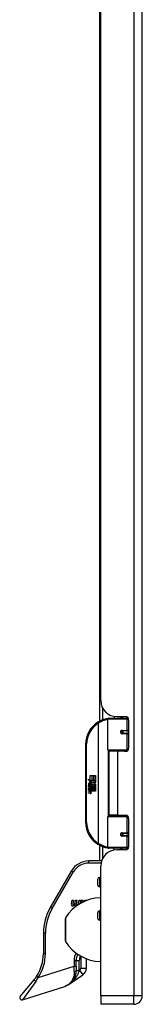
# Model space of a CAD drawing. Header units: inches. Extents: x 6 to 174, y 10 to 93.
# Tile 43 of 127: x 46.92 to 49.28, y 28.98 to 47.91. Entities that reach past the tile are written whole.
import ezdxf

# ---------------------------------------------------------------- set-up
doc = ezdxf.new("R2010")
doc.units = ezdxf.units.IN
doc.header["$MEASUREMENT"] = 0
doc.layers.add('Visible Edges(ANSI)', color=7, linetype='Continuous', lineweight=25)
doc.layers.add('Visible Tangent Edges(ANSI)', color=7, linetype='Continuous', lineweight=25)

msp = doc.modelspace()

# ---------------------------------------------------------------- linework, layer by layer
at = {"layer": 'Visible Edges(ANSI)'}
for p, q in [((49.276, 29.137), (49.276, 70.618)), ((48.457, 34.42), (48.457, 48.683)), ((48.476, 34.819), (48.476, 48.284)), ((48.631, 34.476), (48.961, 34.476)), ((48.736, 34.511), (48.736, 34.476)), ((48.788, 34.507), (48.954, 34.507)), ((48.862, 34.507), (48.862, 34.476)), ((49.005, 34.476), (48.961, 34.476)), ((48.611, 33.871), (48.611, 34.456)), ((49.013, 34.448), (49.013, 33.9)), ((48.878, 34.231), (48.878, 34.229)), ((48.883, 34.23), (48.878, 34.23)), ((48.97, 34.232), (48.883, 34.232)), ((48.883, 34.188), (48.97, 34.188)), ((48.886, 34.23), (48.886, 34.232)), ((48.886, 34.191), (48.887, 34.188)), ((48.97, 34.232), (49.013, 34.232)), ((49.013, 34.188), (48.97, 34.188)), ((48.186, 33.976), (48.186, 32.476)), ((48.964, 33.856), (48.627, 33.856)), ((48.799, 33.841), (48.631, 33.841)), ((48.631, 33.841), (48.631, 32.61)), ((48.703, 33.856), (48.703, 33.841)), ((48.954, 33.841), (48.799, 33.841)), ((48.894, 33.856), (48.894, 33.841)), ((48.964, 33.856), (48.992, 33.856)), ((48.274, 33.376), (48.306, 33.376)), ((48.274, 33.279), (48.274, 33.376)), ((48.306, 33.376), (48.306, 33.277)), ((48.311, 33.376), (48.343, 33.376)), ((48.311, 33.277), (48.311, 33.376)), ((48.343, 33.376), (48.343, 33.277)), ((48.347, 33.277), (48.347, 33.376)), ((48.347, 33.376), (48.379, 33.376)), ((48.379, 33.376), (48.379, 33.242)), ((48.226, 33.304), (48.274, 33.279)), ((48.272, 33.26), (48.226, 33.304)), ((48.241, 33.18), (48.269, 33.156)), ((48.241, 33.164), (48.241, 33.18)), ((48.26, 33.151), (48.241, 33.164)), ((48.241, 33.141), (48.26, 33.148)), ((48.241, 33.125), (48.241, 33.141)), ((48.269, 33.138), (48.241, 33.125)), ((48.252, 33.186), (48.243, 33.186)), ((48.258, 33.258), (48.272, 33.26)), ((48.302, 33.226), (48.258, 33.258)), ((48.26, 33.148), (48.26, 33.151)), ((48.264, 33.179), (48.264, 33.216)), ((48.269, 33.156), (48.295, 33.17)), ((48.295, 33.114), (48.269, 33.138)), ((48.273, 33.214), (48.273, 33.19)), ((48.277, 33.277), (48.307, 33.262)), ((48.306, 33.277), (48.277, 33.277)), ((48.295, 33.153), (48.277, 33.146)), ((48.277, 33.146), (48.277, 33.144)), ((48.277, 33.144), (48.295, 33.13)), ((48.28, 33.144), (48.298, 33.151)), ((48.379, 33.144), (48.28, 33.144)), ((48.288, 33.139), (48.379, 33.139)), ((48.298, 33.132), (48.288, 33.139)), ((48.291, 33.219), (48.302, 33.226)), ((48.295, 33.17), (48.295, 33.153)), ((48.307, 33.262), (48.297, 33.26)), ((48.297, 33.26), (48.325, 33.24)), ((48.298, 33.174), (48.378, 33.174)), ((48.298, 33.151), (48.298, 33.174)), ((48.329, 33.21), (48.299, 33.189)), ((48.343, 33.277), (48.311, 33.277)), ((48.325, 33.24), (48.378, 33.277)), ((48.378, 33.174), (48.329, 33.21)), ((48.378, 33.277), (48.347, 33.277)), ((48.379, 33.242), (48.353, 33.224)), ((48.353, 33.224), (48.379, 33.21)), ((48.379, 33.21), (48.379, 33.144)), ((48.379, 33.139), (48.379, 33.11)), ((48.241, 33.118), (48.295, 33.108)), ((48.241, 33.105), (48.241, 33.118)), ((48.263, 33.101), (48.241, 33.105)), ((48.241, 33.084), (48.275, 33.078)), ((48.241, 33.071), (48.241, 33.084)), ((48.263, 33.067), (48.241, 33.071)), ((48.241, 33.05), (48.275, 33.044)), ((48.241, 33.037), (48.241, 33.05)), ((48.275, 33.03), (48.241, 33.037)), ((48.286, 33.098), (48.286, 33.095)), ((48.295, 33.097), (48.286, 33.098)), ((48.292, 33.094), (48.298, 33.093)), ((48.295, 33.13), (48.295, 33.114)), ((48.295, 33.108), (48.295, 33.097)), ((48.298, 33.11), (48.298, 33.132)), ((48.379, 33.11), (48.298, 33.11)), ((48.298, 33.105), (48.379, 33.105)), ((48.298, 33.093), (48.298, 33.105)), ((48.379, 33.076), (48.299, 33.076)), ((48.379, 33.105), (48.379, 33.076)), ((48.611, 31.995), (48.611, 32.58)), ((48.627, 32.596), (48.964, 32.596)), ((48.799, 32.61), (48.631, 32.61)), ((48.703, 32.596), (48.703, 32.61)), ((48.799, 32.61), (48.954, 32.61)), ((48.894, 32.596), (48.894, 32.61)), ((48.992, 32.596), (48.964, 32.596)), ((49.013, 32.551), (49.013, 32.004)), ((48.878, 32.22), (48.878, 32.222)), ((48.878, 32.222), (48.883, 32.222)), ((48.97, 32.263), (48.883, 32.263)), ((48.883, 32.22), (48.97, 32.22)), ((48.886, 32.261), (48.887, 32.263)), ((48.886, 32.222), (48.886, 32.22)), ((48.97, 32.263), (49.013, 32.263)), ((49.013, 32.22), (48.97, 32.22)), ((48.457, 31.732), (48.457, 32.031)), ((48.961, 31.976), (48.631, 31.976)), ((48.736, 31.94), (48.736, 31.976)), ((48.954, 31.945), (48.788, 31.945)), ((48.862, 31.945), (48.862, 31.976)), ((48.961, 31.976), (49.005, 31.976)), ((48.492, 31.732), (48.251, 31.732)), ((48.476, 29.137), (48.476, 31.633)), ((47.91, 31.535), (47.506, 30.835)), ((48.42, 31.269), (48.42, 31.383)), ((48.476, 31.414), (48.452, 31.414)), ((48.476, 31.237), (48.452, 31.237)), ((47.913, 30.909), (47.926, 30.976)), ((47.926, 30.976), (47.952, 30.976)), ((47.952, 30.976), (47.94, 30.908)), ((47.984, 30.932), (47.992, 30.976)), ((47.992, 30.976), (48.018, 30.976)), ((48.018, 30.976), (48.006, 30.908)), ((48.04, 30.887), (48.039, 30.887)), ((48.051, 30.932), (48.059, 30.976)), ((48.059, 30.976), (48.085, 30.976)), ((48.085, 30.976), (48.073, 30.908)), ((48.098, 30.976), (48.13, 30.976)), ((48.118, 30.934), (48.098, 30.976)), ((48.13, 30.976), (48.142, 30.945)), ((48.161, 30.954), (48.176, 30.976)), ((48.176, 30.976), (48.208, 30.976)), ((48.208, 30.976), (48.205, 30.972)), ((48.42, 30.627), (48.42, 30.741)), ((48.476, 30.773), (48.452, 30.773)), ((47.798, 30.194), (47.798, 30.627)), ((48.476, 30.596), (48.452, 30.596)), ((47.374, 30.343), (47.374, 29.949)), ((48.004, 29.707), (48.004, 29.819)), ((48.201, 29.672), (48.201, 29.851)), ((47.867, 29.36), (48.133, 29.542)), ((48.004, 29.707), (48.004, 29.62)), ((46.928, 29.126), (47.194, 29.447)), ((46.97, 29.063), (47.784, 29.32)), ((48.476, 29.137), (48.476, 28.976)), ((49.115, 28.976), (48.476, 28.976))]:
    msp.add_line(p, q, dxfattribs=at)
at = {"layer": 'Visible Edges(ANSI)', "flags": 128}
for points in [[(48.618, 34.471), (48.618, 34.471), (48.618, 34.471), (48.617, 34.471), (48.617, 34.471), (48.617, 34.471), (48.617, 34.471), (48.616, 34.471), (48.616, 34.471), (48.616, 34.471), (48.616, 34.471), (48.615, 34.471), (48.615, 34.471), (48.615, 34.471), (48.615, 34.471), (48.614, 34.471), (48.614, 34.471), (48.614, 34.47), (48.614, 34.47), (48.613, 34.47), (48.613, 34.47), (48.613, 34.47), (48.613, 34.47), (48.612, 34.47), (48.612, 34.47)], [(48.883, 34.188), (48.881, 34.188), (48.878, 34.189), (48.875, 34.19), (48.873, 34.191), (48.871, 34.192), (48.868, 34.194), (48.866, 34.196), (48.865, 34.199), (48.863, 34.201), (48.862, 34.204), (48.862, 34.207), (48.862, 34.21), (48.862, 34.213), (48.862, 34.216), (48.863, 34.219), (48.865, 34.221), (48.866, 34.224), (48.868, 34.226), (48.871, 34.228), (48.873, 34.229), (48.875, 34.23), (48.878, 34.231), (48.881, 34.231), (48.883, 34.232)], [(48.93, 33.841), (48.933, 33.842), (48.935, 33.843), (48.938, 33.844), (48.94, 33.845), (48.943, 33.846), (48.945, 33.847), (48.948, 33.847), (48.951, 33.848), (48.953, 33.849), (48.956, 33.85), (48.958, 33.85), (48.961, 33.851), (48.963, 33.851), (48.966, 33.852), (48.968, 33.852), (48.971, 33.853), (48.974, 33.853), (48.976, 33.854), (48.979, 33.854), (48.981, 33.854), (48.984, 33.855), (48.987, 33.855), (48.989, 33.855), (48.992, 33.855)], [(48.992, 32.596), (48.989, 32.596), (48.987, 32.597), (48.984, 32.597), (48.981, 32.597), (48.979, 32.597), (48.976, 32.598), (48.974, 32.598), (48.971, 32.599), (48.968, 32.599), (48.966, 32.6), (48.963, 32.6), (48.961, 32.601), (48.958, 32.601), (48.956, 32.602), (48.953, 32.603), (48.951, 32.603), (48.948, 32.604), (48.945, 32.605), (48.943, 32.606), (48.94, 32.606), (48.938, 32.607), (48.935, 32.608), (48.933, 32.609), (48.93, 32.61)], [(48.883, 32.22), (48.881, 32.22), (48.878, 32.22), (48.875, 32.221), (48.873, 32.222), (48.871, 32.224), (48.868, 32.226), (48.866, 32.228), (48.865, 32.23), (48.863, 32.233), (48.862, 32.236), (48.862, 32.239), (48.862, 32.242), (48.862, 32.244), (48.862, 32.247), (48.863, 32.25), (48.865, 32.253), (48.866, 32.255), (48.868, 32.257), (48.871, 32.259), (48.873, 32.26), (48.875, 32.262), (48.878, 32.262), (48.881, 32.263), (48.883, 32.263)], [(48.612, 31.981), (48.612, 31.981), (48.613, 31.981), (48.613, 31.981), (48.613, 31.981), (48.613, 31.981), (48.614, 31.981), (48.614, 31.981), (48.614, 31.981), (48.614, 31.981), (48.615, 31.981), (48.615, 31.981), (48.615, 31.981), (48.615, 31.981), (48.616, 31.981), (48.616, 31.981), (48.616, 31.981), (48.616, 31.981), (48.617, 31.981), (48.617, 31.981), (48.617, 31.981), (48.617, 31.98), (48.618, 31.98), (48.618, 31.98), (48.618, 31.98)], [(47.784, 29.32), (47.798, 29.325), (47.812, 29.33), (47.826, 29.336), (47.839, 29.343), (47.852, 29.351), (47.865, 29.359), (47.877, 29.367), (47.889, 29.377), (47.901, 29.387), (47.912, 29.398), (47.923, 29.409), (47.933, 29.421), (47.943, 29.434), (47.953, 29.448), (47.962, 29.462), (47.97, 29.477), (47.977, 29.493), (47.984, 29.509), (47.99, 29.526), (47.995, 29.544), (47.999, 29.562), (48.002, 29.581), (48.004, 29.601), (48.004, 29.62)], [(47.242, 29.512), (47.24, 29.509), (47.238, 29.506), (47.236, 29.503), (47.234, 29.5), (47.232, 29.498), (47.23, 29.495), (47.228, 29.492), (47.226, 29.489), (47.225, 29.487), (47.223, 29.484), (47.221, 29.481), (47.219, 29.478), (47.216, 29.476), (47.214, 29.473), (47.212, 29.47), (47.21, 29.468), (47.208, 29.465), (47.206, 29.462), (47.204, 29.46), (47.202, 29.457), (47.2, 29.454), (47.198, 29.452), (47.196, 29.449), (47.194, 29.447)]]:
    msp.add_lwpolyline(points, dxfattribs=at)
at = {"layer": 'Visible Edges(ANSI)'}
for centre in [(48.883, 34.21), (48.883, 32.241)]:
    msp.add_circle(centre, 0.0197, dxfattribs=at)
for centre, radius, start, end in [((48.788, 34.819), 0.312, 180, 270), ((48.686, 33.976), 0.5, 98.5081, 122.2377), ((48.631, 34.456), 0.0197, 90, 180), ((48.954, 34.448), 0.0591, 0, 90), ((48.686, 33.976), 0.5, 122.2377, 180), ((48.883, 34.21), 0.0217, 279.147, 90), ((48.954, 33.9), 0.0591, 270, 0), ((48.627, 33.871), 0.0157, 180, 270), ((48.261, 33.21), 0.0197, 86.5646, 171.5605), ((48.301, 33.204), 0.0607, 171.5605, 197.3343), ((48.281, 33.198), 0.0307, 154.6784, 202.5609), ((48.262, 33.207), 0.0096, 73.5261, 154.6784), ((48.26, 33.19), 0.0398, 44.1684, 86.5646), ((48.276, 33.205), 0.0282, 246.1555, 293.8445), ((48.271, 33.198), 0.0168, 19.3797, 82.9975), ((48.278, 33.199), 0.00955, 241.4547, 321.1652), ((48.277, 33.2), 0.0109, 321.1652, 19.3797), ((48.281, 33.193), 0.0152, 293.8445, 355.0802), ((48.267, 33.197), 0.0299, 350.4085, 44.1684), ((48.267, 33.197), 0.033, 347.079, 43.1785), ((48.255, 33.055), 0.0465, 57.5992, 80), ((48.256, 33.021), 0.0465, 58.5584, 80.8257), ((48.277, 33.09), 0.0123, 260, 293.5571), ((48.277, 33.056), 0.0123, 259.9922, 293.5487), ((48.28, 33.059), 0.0288, 259, 288.4748), ((48.273, 33.083), 0.0126, 6.03, 57.5992), ((48.273, 33.05), 0.0126, 6.1027, 57.6083), ((48.28, 33.084), 0.006, 293.5571, 6.03), ((48.28, 33.05), 0.006, 293.5487, 6.1027), ((48.281, 33.092), 0.0288, 273.6169, 286.9928), ((48.272, 33.041), 0.0246, 359.6788, 63.9508), ((48.273, 33.074), 0.024, 359.4776, 57.4114), ((48.287, 33.074), 0.0101, 286.9928, 359.4776), ((48.286, 33.041), 0.0105, 288.4748, 359.6788), ((48.275, 33.076), 0.024, 358.7952, 46.5849), ((48.627, 32.58), 0.0157, 90, 180), ((48.954, 32.551), 0.0591, 0, 90), ((48.686, 32.476), 0.5, 180, 237.7623), ((48.883, 32.241), 0.0217, 270, 80.853), ((48.686, 32.476), 0.5, 237.7623, 261.4919), ((48.954, 32.004), 0.0591, 270, 0), ((48.788, 31.633), 0.312, 90, 180), ((48.631, 31.995), 0.0197, 180, 270), ((48.251, 31.338), 0.394, 90, 150), ((48.452, 31.383), 0.0315, 90, 180), ((48.452, 31.269), 0.0315, 180, 270), ((48.485, 30.223), 0.8, 90.6911, 148.9551), ((47.968, 30.898), 0.0567, 169, 198.4748), ((47.934, 30.886), 0.0207, 198.4748, 269.6788), ((47.934, 30.914), 0.0483, 269.6788, 333.9508), ((47.964, 30.904), 0.0242, 169.9922, 203.5487), ((47.952, 30.899), 0.0118, 203.5487, 276.1027), ((47.951, 30.912), 0.0248, 276.1027, 327.6083), ((47.894, 30.946), 0.0915, 328.5584, 350.8257), ((48.034, 30.896), 0.0567, 183.6169, 196.9928), ((47.999, 30.886), 0.02, 196.9928, 269.4776), ((47.999, 30.913), 0.0472, 269.4776, 283.8511), ((48.03, 30.904), 0.0242, 170, 203.5571), ((48.018, 30.899), 0.0118, 203.5571, 276.03), ((48.017, 30.912), 0.0248, 276.03, 327.5992), ((47.961, 30.948), 0.0915, 327.5992, 350), ((47.999, 30.913), 0.0472, 326.4578, 327.4114), ((48.359, 30.343), 0.984, 150, 180), ((48.452, 30.741), 0.0315, 90, 180), ((47.813, 30.627), 0.0156, 148.9551, 180), ((48.452, 30.627), 0.0315, 180, 270), ((47.813, 30.194), 0.0156, 180, 211.0449), ((48.485, 30.599), 0.8, 211.0449, 269.3089), ((46.587, 29.949), 0.787, 326.2645, 0), ((48.241, 29.819), 0.236, 150.0223, 180), ((48.044, 29.672), 0.157, 304.35, 0), ((46.958, 29.101), 0.0394, 140.37, 287.5), ((49.115, 29.137), 0.161, 270, 0)]:
    msp.add_arc(centre, radius, start, end, dxfattribs=at)
at = {"layer": 'Visible Tangent Edges(ANSI)'}
for p, q in [((49.115, 70.618), (49.115, 29.137)), ((48.511, 34.674), (48.511, 34.444)), ((48.886, 34.507), (48.886, 34.476)), ((48.419, 34.399), (48.43, 34.382)), ((48.43, 34.382), (48.43, 32.069)), ((48.43, 34.382), (48.434, 34.382)), ((48.434, 32.069), (48.434, 34.382)), ((48.98, 34.456), (48.611, 34.456)), ((48.98, 34.456), (49.012, 34.456)), ((48.98, 34.456), (48.98, 34.241)), ((48.886, 34.231), (48.886, 34.229)), ((48.886, 34.191), (48.886, 34.19)), ((48.888, 34.241), (48.98, 34.241)), ((48.98, 34.178), (48.888, 34.178)), ((49.013, 34.241), (48.98, 34.241)), ((48.98, 34.178), (48.98, 33.871)), ((48.98, 34.178), (49.013, 34.178)), ((48.186, 33.976), (48.206, 33.976)), ((48.206, 32.476), (48.206, 33.976)), ((48.611, 33.871), (48.98, 33.871)), ((48.619, 33.858), (48.619, 32.594)), ((48.799, 33.841), (48.799, 32.61)), ((49.005, 33.871), (48.98, 33.871)), ((48.98, 32.58), (48.611, 32.58)), ((48.98, 32.58), (49.005, 32.58)), ((48.98, 32.58), (48.98, 32.273)), ((48.206, 32.476), (48.186, 32.476)), ((48.886, 32.262), (48.886, 32.261)), ((48.886, 32.222), (48.886, 32.22)), ((48.888, 32.273), (48.98, 32.273)), ((48.98, 32.21), (48.888, 32.21)), ((49.013, 32.273), (48.98, 32.273)), ((48.98, 32.21), (48.98, 31.995)), ((48.98, 32.21), (49.013, 32.21)), ((48.43, 32.069), (48.419, 32.053)), ((48.434, 32.069), (48.43, 32.069)), ((48.511, 32.007), (48.511, 31.777)), ((48.611, 31.995), (48.98, 31.995)), ((48.886, 31.976), (48.886, 31.945)), ((49.012, 31.995), (48.98, 31.995)), ((48.251, 31.693), (48.251, 31.732)), ((48.251, 31.693), (48.481, 31.693)), ((47.54, 30.816), (47.945, 31.516)), ((47.945, 31.516), (47.91, 31.535)), ((48.452, 31.414), (48.452, 31.237)), ((47.54, 30.816), (47.506, 30.835)), ((48.452, 30.773), (48.452, 30.596)), ((47.8, 30.636), (47.8, 30.186)), ((47.414, 30.343), (47.374, 30.343)), ((47.414, 29.949), (47.414, 30.343)), ((47.414, 29.949), (47.374, 29.949)), ((47.965, 29.819), (47.965, 29.707)), ((47.965, 29.819), (48.004, 29.819)), ((48.004, 29.819), (48.063, 29.819)), ((48.063, 29.628), (48.063, 29.819)), ((48.091, 29.902), (48.091, 29.672)), ((47.275, 29.49), (47.965, 29.707)), ((47.965, 29.707), (48.004, 29.707)), ((47.969, 29.609), (47.965, 29.707)), ((48.004, 29.628), (48.063, 29.628)), ((48.063, 29.628), (48.062, 29.622)), ((48.07, 29.633), (48.063, 29.628)), ((48.07, 29.633), (48.133, 29.542)), ((48.091, 29.672), (48.201, 29.672)), ((47.226, 29.415), (46.97, 29.063)), ((47.275, 29.49), (47.242, 29.512)), ((49.115, 29.137), (48.476, 29.137)), ((49.276, 29.137), (49.115, 29.137)), ((49.115, 28.976), (49.115, 29.137))]:
    msp.add_line(p, q, dxfattribs=at)
at = {"layer": 'Visible Tangent Edges(ANSI)', "flags": 128}
for points in [[(48.888, 34.241), (48.884, 34.241), (48.88, 34.241), (48.876, 34.239), (48.872, 34.238), (48.868, 34.235), (48.865, 34.233), (48.862, 34.23), (48.859, 34.226), (48.857, 34.222), (48.856, 34.218), (48.855, 34.214), (48.855, 34.21), (48.855, 34.206), (48.856, 34.201), (48.857, 34.197), (48.86, 34.194), (48.862, 34.19), (48.865, 34.187), (48.868, 34.184), (48.872, 34.182), (48.876, 34.181), (48.88, 34.179), (48.884, 34.179), (48.888, 34.178)], [(48.992, 33.855), (48.988, 33.855), (48.984, 33.855), (48.98, 33.855), (48.975, 33.855), (48.971, 33.854), (48.967, 33.854), (48.963, 33.854), (48.959, 33.853), (48.955, 33.853), (48.951, 33.853), (48.946, 33.852), (48.942, 33.852), (48.938, 33.851), (48.934, 33.85), (48.93, 33.85), (48.926, 33.849), (48.922, 33.848), (48.918, 33.847), (48.914, 33.847), (48.91, 33.846), (48.906, 33.845), (48.902, 33.844), (48.898, 33.843), (48.894, 33.842)], [(48.894, 32.609), (48.898, 32.608), (48.902, 32.607), (48.906, 32.607), (48.91, 32.606), (48.914, 32.605), (48.918, 32.604), (48.922, 32.603), (48.926, 32.602), (48.93, 32.602), (48.934, 32.601), (48.938, 32.601), (48.942, 32.6), (48.946, 32.599), (48.951, 32.599), (48.955, 32.598), (48.959, 32.598), (48.963, 32.598), (48.967, 32.597), (48.971, 32.597), (48.975, 32.597), (48.98, 32.596), (48.984, 32.596), (48.988, 32.596), (48.992, 32.596)], [(48.888, 32.273), (48.884, 32.273), (48.88, 32.272), (48.876, 32.271), (48.872, 32.269), (48.868, 32.267), (48.865, 32.264), (48.862, 32.261), (48.86, 32.258), (48.857, 32.254), (48.856, 32.25), (48.855, 32.246), (48.855, 32.242), (48.855, 32.237), (48.856, 32.233), (48.857, 32.229), (48.859, 32.225), (48.862, 32.222), (48.865, 32.219), (48.868, 32.216), (48.872, 32.214), (48.876, 32.212), (48.88, 32.211), (48.884, 32.21), (48.888, 32.21)], [(47.969, 29.609), (47.969, 29.59), (47.968, 29.57), (47.966, 29.552), (47.963, 29.534), (47.959, 29.516), (47.954, 29.5), (47.949, 29.484), (47.943, 29.469), (47.936, 29.454), (47.929, 29.44), (47.921, 29.427), (47.913, 29.415), (47.904, 29.403), (47.895, 29.392), (47.885, 29.382), (47.875, 29.372), (47.865, 29.364), (47.854, 29.355), (47.843, 29.348), (47.832, 29.341), (47.82, 29.335), (47.808, 29.329), (47.796, 29.324), (47.784, 29.32)], [(47.867, 29.36), (47.879, 29.368), (47.89, 29.377), (47.901, 29.385), (47.912, 29.394), (47.922, 29.403), (47.933, 29.413), (47.943, 29.422), (47.953, 29.432), (47.962, 29.443), (47.972, 29.453), (47.981, 29.464), (47.99, 29.475), (47.998, 29.486), (48.006, 29.497), (48.014, 29.509), (48.021, 29.521), (48.028, 29.533), (48.035, 29.545), (48.041, 29.558), (48.046, 29.571), (48.051, 29.583), (48.055, 29.596), (48.059, 29.609), (48.062, 29.622)], [(47.226, 29.415), (47.228, 29.418), (47.23, 29.421), (47.232, 29.424), (47.235, 29.427), (47.237, 29.43), (47.239, 29.433), (47.241, 29.436), (47.243, 29.439), (47.245, 29.442), (47.247, 29.445), (47.249, 29.448), (47.251, 29.451), (47.253, 29.455), (47.255, 29.458), (47.257, 29.461), (47.259, 29.464), (47.261, 29.467), (47.263, 29.47), (47.265, 29.474), (47.267, 29.477), (47.269, 29.48), (47.271, 29.483), (47.273, 29.486), (47.275, 29.49)]]:
    msp.add_lwpolyline(points, dxfattribs=at)
at = {"layer": 'Visible Tangent Edges(ANSI)'}
for centre, radius, start, end in [((48.686, 33.976), 0.48, 122.2377, 180), ((48.69, 33.976), 0.48, 99.4349, 122.2377), ((48.686, 32.476), 0.48, 180, 237.7623), ((48.69, 32.476), 0.48, 237.7623, 260.5651), ((48.251, 31.338), 0.354, 90, 150), ((48.359, 30.343), 0.945, 150, 180), ((46.587, 29.949), 0.827, 326.2645, 0), ((48.241, 29.819), 0.276, 149.2202, 180), ((48.241, 29.819), 0.177, 150.7118, 180), ((48.044, 29.672), 0.0472, 304.35, 0)]:
    msp.add_arc(centre, radius, start, end, dxfattribs=at)
for centre, major_axis, ratio, start_param, end_param in [((48.615, 34.451), (-0.0029, 0.0195), 0.187781, 5.698095, 6.283185), ((48.961, 34.456), (0, 0.0197), 0.965926, 4.712389, 6.283185), ((48.43, 34.382), (-0.0105, 0.0167), 0.161367, 4.610972, 6.283185), ((48.883, 34.241), (0, -0.00984), 0.476565, 0, 1.570796), ((48.883, 34.178), (0, 0.00984), 0.476565, 4.712389, 6.283185), ((48.97, 34.241), (0, -0.00984), 0.965926, 0, 1.570796), ((48.97, 34.178), (0, 0.00984), 0.965926, 4.712389, 6.283185), ((48.964, 33.871), (0, -0.0157), 0.965926, 0, 1.570796), ((48.964, 32.58), (0, 0.0157), 0.965926, 4.712389, 6.283185), ((48.883, 32.273), (0, -0.00984), 0.476565, 0, 1.570796), ((48.883, 32.21), (0, 0.00984), 0.476565, 4.712389, 6.283185), ((48.97, 32.273), (0, -0.00984), 0.965926, 0, 1.570796), ((48.97, 32.21), (0, 0.00984), 0.965926, 4.712389, 6.283185), ((48.43, 32.069), (-0.0105, -0.0167), 0.161367, 0, 1.672214), ((48.615, 32.001), (-0.0029, -0.0195), 0.187781, 0, 0.58509), ((48.961, 31.995), (0, -0.0197), 0.965926, 0, 1.570796), ((47.965, 29.62), (0.0394, 0), 0.287968, 4.802937, 6.283185), ((48.063, 29.62), (-0.0591, 0), 0.030793, 4.733431, 6.283185), ((47.224, 29.422), (-0.0303, 0.0251), 0.099128, 0, 1.723014)]:
    msp.add_ellipse(centre, major_axis=major_axis, ratio=ratio, start_param=start_param, end_param=end_param, dxfattribs=at)

doc.saveas('drawing.dxf')
